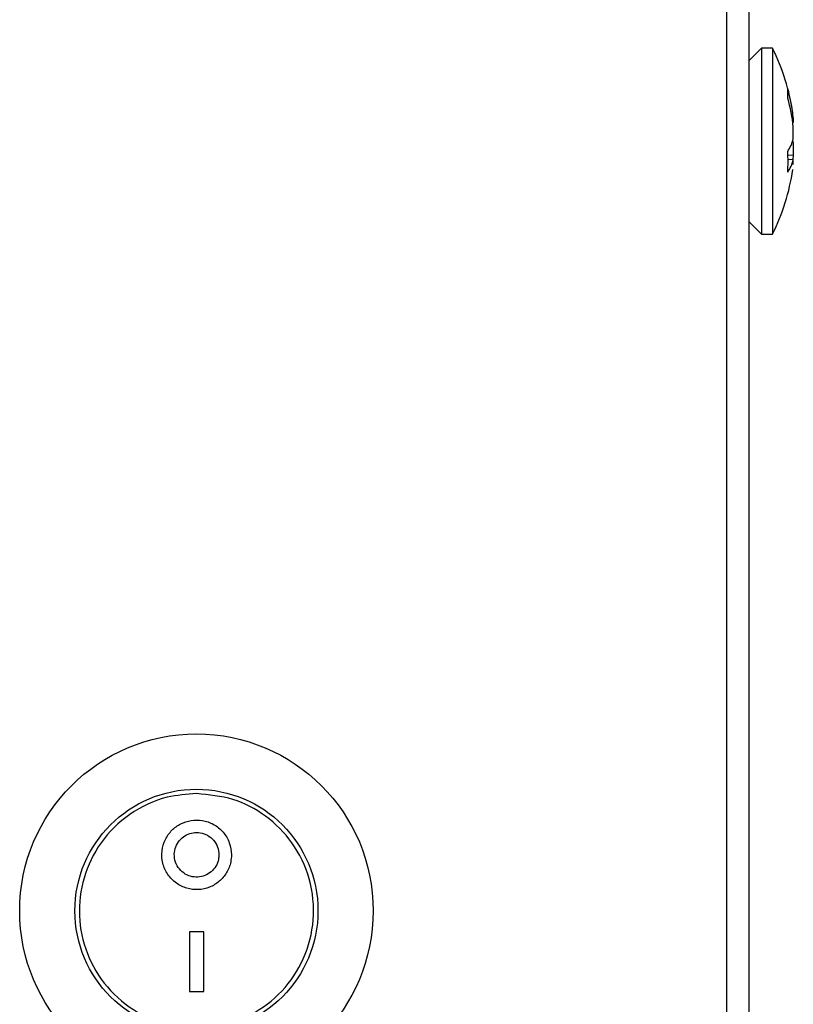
# Model space of a CAD drawing. Header units: millimetres. Extents: x 306 to 712, y 302 to 741.
# Tile 6 of 16: x 380 to 398, y 371 to 393. Entities that reach past the tile are written whole.
import ezdxf

# ---------------------------------------------------------------- set-up
doc = ezdxf.new("R2010")
doc.units = ezdxf.units.MM

msp = doc.modelspace()

# ---------------------------------------------------------------- linework, layer by layer
at = {"color": 7, "linetype": 'Continuous', "lineweight": 25}
for p, q in [((396.976, 420.786), (396.976, 360.786)), ((396.476, 361.286), (396.476, 420.286)), ((397.262, 392.794), (396.976, 392.509)), ((397.512, 392.794), (397.262, 392.794)), ((397.262, 392.794), (397.262, 388.594)), ((397.512, 392.794), (397.512, 388.594)), ((397.981, 391.224), (397.981, 391.116)), ((397.981, 390.744), (397.981, 391.018)), ((397.981, 390.644), (397.981, 390.371)), ((397.981, 390.272), (397.855, 390.276)), ((397.981, 390.371), (397.866, 390.379)), ((397.981, 390.165), (397.981, 390.272)), ((396.976, 388.88), (397.262, 388.594)), ((397.262, 388.594), (397.512, 388.594)), ((384.321, 372.808), (384.321, 371.458)), ((384.64, 372.808), (384.321, 372.808)), ((384.64, 371.458), (384.64, 372.808)), ((384.321, 371.458), (384.64, 371.458))]:
    msp.add_line(p, q, dxfattribs=at)
at = {"color": 7, "linetype": 'Continuous', "lineweight": 25, "flags": 128}
for points in [[(397.967, 390.694), (397.972, 390.68), (397.981, 390.644)], [(397.981, 390.371), (397.972, 390.289), (397.969, 390.272)]]:
    msp.add_lwpolyline(points, dxfattribs=at)
at = {"color": 7, "linetype": 'Continuous', "lineweight": 25}
for radius in [4, 2.75]:
    msp.add_circle((384.476, 373.286), radius, dxfattribs=at)
for centre, radius, start, end in [((393.352, 390.694), 4.66, 7.9449, 26.785), ((397.044, 391.768), 0.817, 352.7597, 7.2403), ((394.06, 390.793), 3.945, 6.2679, 15.8612), ((394.06, 390.587), 3.945, 6.2679, 15.8612), ((397.073, 390.982), 0.939, 326.3604, 345.3406), ((393.581, 390.226), 4.281, 356.8392, 3.1608), ((397.073, 390.51), 0.939, 326.3604, 345.3406), ((393.352, 390.694), 4.66, 333.215, 352.0551)]:
    msp.add_arc(centre, radius, start, end, dxfattribs=at)
for points, knots in [([(384.476, 375.936), (384.757, 375.91), (385.319, 375.857), (386.074, 375.452), (386.685, 374.838), (387.079, 374.019), (387.173, 373.091), (386.946, 372.192), (386.443, 371.438), (385.728, 370.895), (384.872, 370.615), (383.967, 370.634), (383.118, 370.952), (382.423, 371.532), (381.962, 372.304), (381.781, 373.174), (381.889, 374.052), (382.282, 374.861), (382.936, 375.505), (383.716, 375.879), (384.254, 375.919), (384.476, 375.936)], [0, 0, 0, 0, 0.049951, 0.099807, 0.152135, 0.208255, 0.264976, 0.319406, 0.371866, 0.424076, 0.476808, 0.529778, 0.582732, 0.635702, 0.688392, 0.740565, 0.793095, 0.847547, 0.904221, 0.960386, 1, 1, 1, 1]), ([(385.268, 374.552), (385.258, 374.645), (385.239, 374.83), (385.091, 375.074), (384.875, 375.253), (384.616, 375.343), (384.353, 375.343), (384.112, 375.263), (383.908, 375.113), (383.757, 374.9), (383.681, 374.639), (383.7, 374.359), (383.815, 374.101), (384.01, 373.901), (384.255, 373.782), (384.521, 373.751), (384.778, 373.807), (385.002, 373.943), (385.17, 374.144), (385.256, 374.358), (385.265, 374.498), (385.268, 374.552)], [0, 0, 0, 0, 0.057673, 0.115362, 0.172247, 0.225998, 0.276294, 0.325135, 0.375164, 0.428161, 0.484297, 0.542047, 0.599197, 0.654348, 0.707421, 0.75907, 0.810083, 0.861181, 0.913061, 0.966419, 1, 1, 1, 1]), ([(384.985, 374.552), (384.979, 374.611), (384.967, 374.73), (384.872, 374.886), (384.734, 375), (384.569, 375.059), (384.4, 375.059), (384.245, 375.008), (384.113, 374.911), (384.016, 374.774), (383.968, 374.607), (383.98, 374.428), (384.054, 374.263), (384.179, 374.134), (384.337, 374.058), (384.507, 374.039), (384.671, 374.075), (384.814, 374.161), (384.922, 374.289), (384.978, 374.427), (384.983, 374.517), (384.985, 374.552)], [0, 0, 0, 0, 0.057456, 0.11494, 0.171385, 0.224893, 0.275438, 0.324749, 0.375039, 0.42788, 0.483587, 0.541063, 0.598383, 0.653963, 0.707319, 0.758914, 0.80965, 0.860509, 0.912407, 0.966076, 1, 1, 1, 1])]:
    msp.add_open_spline(points, degree=3, knots=knots, dxfattribs=at)

doc.saveas('drawing.dxf')
